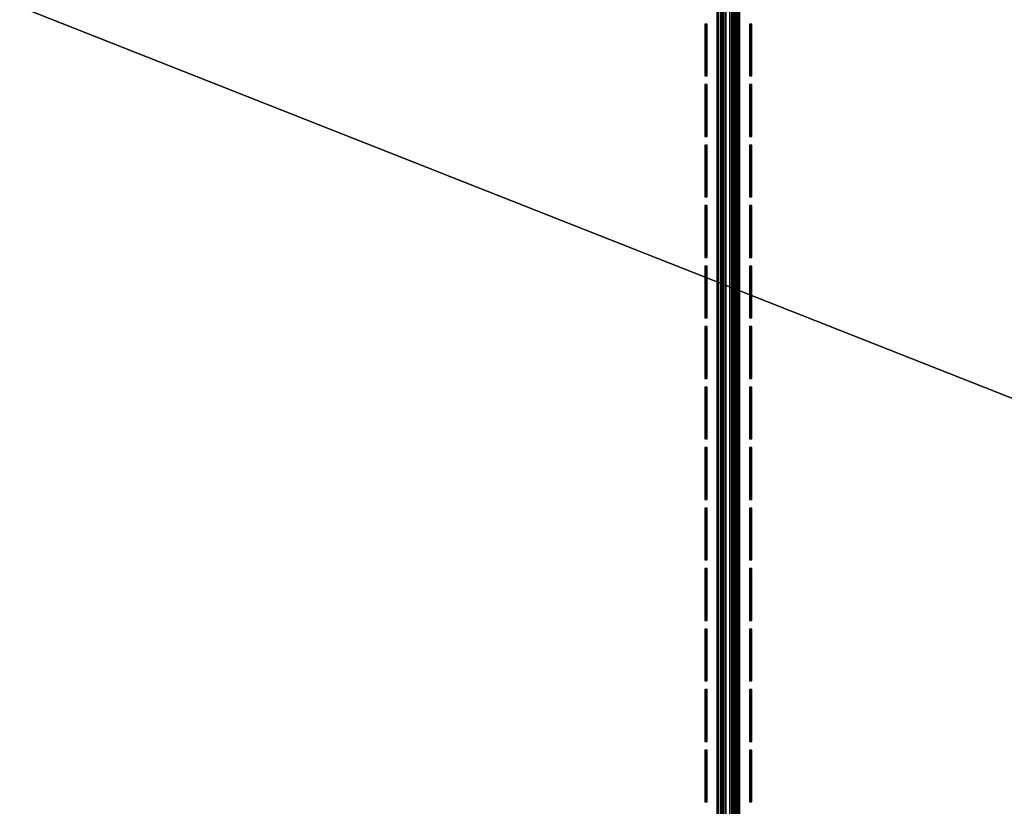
# Model space of a CAD drawing. Header units: inches. Extents: x 0 to 69, y -28.1 to 0.1.
# Tile 107 of 170: x 42.9 to 47.4, y -20.9 to -17.4. Entities that reach past the tile are written whole.
import ezdxf

# ---------------------------------------------------------------- set-up
doc = ezdxf.new("R2010")
doc.units = ezdxf.units.IN
doc.header["$LTSCALE"] = 0.03937
doc.header["$MEASUREMENT"] = 0
for name, color, linetype in [('A-FURN-3-ST', 151, 'Continuous'), ('A-FURN-3-ST-SEAM', 250, 'Continuous'), ('A-FURN-3-STITCH', 15, 'Continuous')]:
    doc.layers.add(name, color=color, linetype=linetype)

msp = doc.modelspace()

# ---------------------------------------------------------------- meshes
at = {"layer": 'A-FURN-3-ST'}
mesh = msp.add_polyface(dxfattribs=at)
corners = [(0.25, -1.1, 18), (68.75, -1.1, 18), (0.25, -0.8154, 17.9626), (68.75, -0.8154, 17.9626), (0.25, -0.5502, 17.8528), (68.75, -0.5502, 17.8528), (0.25, -0.3225, 17.6781), (68.75, -0.3225, 17.6781), (0.25, -0.1477, 17.4505), (68.75, -0.1477, 17.4505), (0.25, -0.0377, 17.1854), (68.75, -0.0377, 17.1854), (0.25, 0, 16.9008), (68.75, 0.0088, 5.5004), (0.25, 0.0088, 5.5004), (0.25, -0.0292, 5.3089), (68.75, -0.0292, 5.3089), (0.25, -0.1375, 5.1466), (68.75, -0.1375, 5.1466), (0.25, -0.2998, 5.0381), (68.75, -0.2998, 5.0381), (0.25, -0.4912, 5), (0.25, -27.51, 5), (0.125, -0.4912, 5.0335), (0.125, -27.51, 5.0335), (0.0335, -0.4912, 5.125), (0.0335, -0.1447, 5.3567), (0.125, -0.0247, 5.5004), (0.125, -0.0601, 5.3217), (0.125, -0.1612, 5.1703), (0.125, -0.3126, 5.069), (0.0335, -0.125, 16.9008), (0.125, -0.0335, 16.9008), (0.125, -0.07, 17.1767), (0.0335, -0.8478, 17.8418), (0.125, -1.1, 17.9665), (0.125, -0.8241, 17.9302), (0.0335, -0.4108, 17.5897), (0.125, -0.3462, 17.6544), (0.125, -0.1767, 17.4337), (0.0335, -0.2559, 17.3879), (0.0335, -0.1584, 17.153), (0.125, -0.567, 17.8238), (0.125, -26.91, 17.9665), (0.25, -26.91, 18)]
mesh.append_faces([[corners[k] for k in face] for face in [(0, 1, 2), (2, 3, 4), (4, 5, 6), (6, 7, 8), (8, 9, 10), (10, 11, 12), (12, 13, 14), (14, 13, 15), (15, 16, 17), (17, 18, 19), (19, 20, 21), (21, 22, 23), (23, 24, 25), (26, 27, 28), (28, 27, 14), (28, 14, 15), (28, 15, 29), (29, 15, 17), (29, 17, 30), (30, 17, 19), (30, 19, 23), (23, 19, 21), (23, 25, 30), (27, 31, 32), (27, 32, 14), (14, 32, 12), (31, 33, 32), (32, 33, 10), (32, 10, 12), (34, 35, 36), (37, 38, 39, 40), (40, 39, 33, 41), (35, 0, 36), (36, 0, 2), (36, 2, 42), (42, 2, 4), (42, 4, 38), (38, 4, 6), (38, 6, 39), (39, 6, 8), (39, 8, 33), (33, 8, 10), (35, 43, 0), (44, 1, 0)]])
mesh = msp.add_polyface(dxfattribs=at)
corners = [(68.875, -0.4912, 5.0335), (68.875, -27.51, 5.0335), (68.75, -0.4912, 5), (68.75, 0.0088, 5.5004), (68.875, -0.0247, 5.5004), (68.75, -0.0292, 5.3089), (68.875, -0.0601, 5.3217), (68.75, -0.1375, 5.1466), (68.875, -0.1612, 5.1703), (68.75, -0.2998, 5.0381), (68.875, -0.3126, 5.069), (68.9665, -0.3477, 5.1536), (68.9665, -0.1162, 5.5003), (68.9665, -0.1447, 5.3567), (68.9665, -0.226, 5.2349), (68.75, 0, 16.9008), (68.875, -0.0335, 16.9008), (68.75, -1.1, 18), (68.875, -1.1, 17.9665), (68.75, -0.8154, 17.9626), (68.875, -0.8241, 17.9302), (68.75, -0.5502, 17.8528), (68.875, -0.567, 17.8238), (68.75, -0.3225, 17.6781), (68.875, -0.3462, 17.6544), (68.75, -0.1477, 17.4505), (68.875, -0.1767, 17.4337), (68.75, -0.0377, 17.1854), (68.875, -0.07, 17.1767), (68.9665, -0.1584, 17.153), (68.9665, -1.1, 17.875), (68.75, -26.91, 18), (68.875, -26.91, 17.9665), (0.25, -0.8154, 17.9626), (0.25, -0.5502, 17.8528), (0.25, -0.3225, 17.6781), (0.25, -0.1477, 17.4505), (0.25, -0.0377, 17.1854), (0.25, 0, 16.9008), (0.25, -0.0292, 5.3089), (0.25, -0.1375, 5.1466), (0.25, -0.2998, 5.0381), (0.25, -0.4912, 5), (68.75, -27.51, 5)]
mesh.append_faces([[corners[k] for k in face] for face in [(0, 1, 2), (3, 4, 5), (5, 4, 6), (5, 6, 7), (7, 6, 8), (7, 8, 9), (9, 8, 10), (9, 10, 2), (2, 10, 0), (0, 10, 11), (12, 6, 4), (8, 6, 13, 14), (3, 15, 4), (4, 15, 16), (4, 16, 12), (17, 18, 19), (19, 18, 20), (19, 20, 21), (21, 20, 22), (21, 22, 23), (23, 22, 24), (23, 24, 25), (25, 24, 26), (25, 26, 27), (27, 26, 28), (27, 28, 15), (15, 28, 16), (16, 28, 29), (18, 30, 20), (17, 31, 18), (18, 32, 30), (33, 17, 19), (34, 19, 21), (35, 21, 23), (36, 23, 25), (37, 25, 27), (38, 27, 15), (15, 3, 38), (39, 3, 5), (40, 5, 7), (41, 7, 9), (42, 9, 2), (2, 43, 42)]])
mesh = msp.add_polyface(dxfattribs=at)
corners = [(0.25, -0.4912, 5), (68.75, -27.51, 5), (0.25, -27.51, 5), (0.125, -0.4912, 5.0335), (0.125, -27.51, 5.0335), (0.25, -28.01, 5.5), (0.125, -27.9765, 5.5), (0.25, -27.9719, 5.3087), (0.125, -27.941, 5.3215), (0.25, -27.8636, 5.1464), (0.125, -27.8399, 5.1701), (0.25, -27.7013, 5.0381), (0.125, -27.6885, 5.069), (0.0335, -27.6535, 5.1535), (0.0335, -27.885, 5.5), (0.25, -28.01, 16.9), (0.125, -27.9765, 16.9), (0.25, -26.91, 18), (0.125, -26.91, 17.9665), (0.25, -27.1947, 17.9625), (0.125, -27.186, 17.9302), (0.25, -27.46, 17.8526), (0.125, -27.4433, 17.8236), (0.25, -27.6878, 17.6778), (0.125, -27.6641, 17.6541), (0.25, -27.8626, 17.45), (0.125, -27.8336, 17.4333), (0.25, -27.9725, 17.1847), (0.125, -27.9402, 17.176), (0.0335, -27.8518, 17.1523), (0.0335, -26.91, 17.875), (0.0335, -27.5994, 17.5894), (0.0335, -27.7544, 17.3875), (0.125, -1.1, 17.9665), (0.25, -1.1, 18), (68.75, -28.01, 16.9), (68.75, -27.9725, 17.1847), (68.75, -27.8626, 17.45), (68.75, -27.6878, 17.6778), (68.75, -27.46, 17.8526), (68.75, -27.1947, 17.9625), (68.75, -27.7013, 5.0381), (68.75, -27.8636, 5.1464), (68.75, -27.9719, 5.3087)]
mesh.append_faces([[corners[k] for k in face] for face in [(0, 1, 2), (3, 2, 4), (5, 6, 7), (7, 6, 8), (7, 8, 9), (9, 8, 10), (9, 10, 11), (11, 10, 12), (11, 12, 2), (2, 12, 4), (4, 12, 13), (14, 8, 6), (5, 15, 6), (6, 15, 16), (6, 16, 14), (17, 18, 19), (19, 18, 20), (19, 20, 21), (21, 20, 22), (21, 22, 23), (23, 22, 24), (23, 24, 25), (25, 24, 26), (25, 26, 27), (27, 26, 28), (27, 28, 15), (15, 28, 16), (16, 28, 29), (18, 30, 20), (24, 31, 32, 26), (26, 32, 29, 28), (33, 30, 18), (34, 18, 17), (15, 35, 27), (27, 36, 25), (25, 37, 23), (23, 38, 21), (21, 39, 19), (19, 40, 17), (5, 35, 15), (2, 1, 11), (11, 41, 9), (9, 42, 7), (7, 43, 5)]])
mesh = msp.add_polyface(dxfattribs=at)
corners = [(68.875, -0.4912, 5.0335), (68.9665, -27.51, 5.125), (68.875, -27.51, 5.0335), (68.75, -0.4912, 5), (68.75, -27.51, 5), (68.9665, -27.8565, 5.3565), (68.875, -27.9765, 5.5), (68.875, -27.941, 5.3215), (68.75, -28.01, 5.5), (68.75, -27.9719, 5.3087), (68.875, -27.8399, 5.1701), (68.75, -27.8636, 5.1464), (68.875, -27.6885, 5.069), (68.75, -27.7013, 5.0381), (68.9665, -27.6535, 5.1535), (68.9665, -27.7752, 5.2348), (68.9665, -27.885, 16.9), (68.875, -27.9765, 16.9), (68.75, -28.01, 16.9), (68.875, -27.9402, 17.176), (68.75, -27.9725, 17.1847), (68.9665, -27.1624, 17.8418), (68.875, -26.91, 17.9665), (68.875, -27.186, 17.9302), (68.75, -26.91, 18), (68.75, -27.1947, 17.9625), (68.875, -27.4433, 17.8236), (68.75, -27.46, 17.8526), (68.875, -27.6641, 17.6541), (68.75, -27.6878, 17.6778), (68.875, -27.8336, 17.4333), (68.75, -27.8626, 17.45), (68.875, -1.1, 17.9665), (0.25, -27.9725, 17.1847), (0.25, -27.8626, 17.45), (0.25, -27.6878, 17.6778), (0.25, -27.46, 17.8526), (0.25, -27.1947, 17.9625), (0.25, -26.91, 18), (0.25, -28.01, 5.5), (0.25, -27.7013, 5.0381), (0.25, -27.8636, 5.1464), (0.25, -27.9719, 5.3087), (68.75, -1.1, 18)]
mesh.append_faces([[corners[k] for k in face] for face in [(0, 1, 2), (3, 2, 4), (5, 6, 7), (7, 6, 8), (7, 8, 9), (7, 9, 10), (10, 9, 11), (10, 11, 12), (12, 11, 13), (12, 13, 2), (2, 13, 4), (2, 1, 12), (12, 14, 15, 10), (6, 16, 17), (6, 17, 8), (8, 17, 18), (16, 19, 17), (17, 19, 20), (17, 20, 18), (21, 22, 23), (22, 24, 23), (23, 24, 25), (23, 25, 26), (26, 25, 27), (26, 27, 28), (28, 27, 29), (28, 29, 30), (30, 29, 31), (30, 31, 19), (19, 31, 20), (32, 24, 22), (33, 18, 20), (34, 20, 31), (35, 31, 29), (36, 29, 27), (37, 27, 25), (38, 25, 24), (8, 18, 39), (40, 4, 13), (41, 13, 11), (42, 11, 9), (39, 9, 8), (24, 43, 38)]])
at = {"layer": 'A-FURN-3-ST-SEAM'}
mesh = msp.add_polyface(dxfattribs=at)
corners = [(46.175, -27.1226, 17.979), (46.1715, -27.3243, 17.9002), (46.1715, -27.1193, 17.962), (46.175, -26.91, 18), (46.1715, -26.91, 17.9826), (46.175, -12.6094, 18), (46.1715, -12.6094, 17.9826), (46.1679, -27.1276, 18.0041), (46.175, -27.331, 17.9163), (46.1679, -26.91, 18.0255), (46.1679, -12.6094, 18.0255), (46.1562, -27.1302, 18.0173), (46.1562, -26.91, 18.039), (46.1562, -12.6094, 18.039), (46.1405, -27.1317, 18.0253), (46.1405, -26.91, 18.0472), (46.1405, -12.6094, 18.0472), (46.1054, -27.1315, 18.024), (46.1054, -26.91, 18.0459), (46.1054, -12.6094, 18.0459), (46.0905, -27.1296, 18.0145), (46.0905, -26.91, 18.0362), (46.0905, -12.6094, 18.0362), (46.0801, -27.1268, 18.0003), (46.0801, -26.91, 18.0217), (46.0801, -12.6094, 18.0217), (46.0753, -27.1235, 17.9835), (46.0753, -26.91, 18.0045), (46.0753, -12.6094, 18.0045), (46.0769, -27.1201, 17.9661), (46.0769, -26.91, 17.9868), (46.0769, -12.6094, 17.9868), (46.0978, -27.1147, 17.9386), (46.0978, -26.91, 17.9588), (46.0978, -12.6094, 17.9588), (46.114, -27.3124, 17.8714), (46.0978, -27.3152, 17.8782), (46.114, -27.1132, 17.9314), (46.114, -26.91, 17.9515), (46.114, -12.6094, 17.9515), (46.1317, -27.312, 17.8705), (46.1317, -27.113, 17.9304), (46.1317, -26.91, 17.9505), (46.1317, -12.6094, 17.9505), (46.1484, -27.3142, 17.8759), (46.1484, -27.1142, 17.9361), (46.1484, -26.91, 17.9563), (46.1484, -12.6094, 17.9563), (46.1622, -27.3185, 17.8863), (46.1622, -27.1163, 17.9472), (46.1622, -26.91, 17.9675), (46.1622, -12.6094, 17.9675)]
mesh.append_faces([[corners[k] for k in face] for face in [(0, 1, 2), (0, 2, 3), (3, 2, 4), (3, 4, 5), (5, 4, 6), (7, 8, 0), (7, 0, 9), (9, 0, 3), (9, 3, 10), (10, 3, 5), (11, 7, 9, 12), (12, 9, 10, 13), (14, 11, 12, 15), (15, 12, 13, 16), (17, 14, 15, 18), (18, 15, 16, 19), (20, 17, 18, 21), (21, 18, 19, 22), (23, 20, 21, 24), (24, 21, 22, 25), (26, 23, 24, 27), (27, 24, 25, 28), (29, 26, 27, 30), (30, 27, 28, 31), (32, 29, 30, 33), (33, 30, 31, 34), (35, 36, 32, 37), (37, 32, 33, 38), (38, 33, 34, 39), (40, 35, 37, 41), (41, 37, 38, 42), (42, 38, 39, 43), (44, 40, 41, 45), (45, 41, 42, 46), (46, 42, 43, 47), (48, 44, 45, 49), (49, 45, 46, 50), (50, 46, 47, 51), (2, 49, 50, 4), (4, 50, 51, 6)]])
at = {"layer": 'A-FURN-3-STITCH'}
mesh = msp.add_polymesh((7, 4), dxfattribs=at)
for k, corner in enumerate([(46.0204, -17.6416, 18.0001), (46.023, -17.6416, 18), (46.0282, -17.6416, 18), (46.0308, -17.6416, 18.0001), (46.0204, -17.6032, 18.0077), (46.023, -17.6032, 18.0122), (46.0282, -17.6032, 18.0122), (46.0308, -17.6032, 18.0077), (46.0204, -17.5644, 18.0123), (46.023, -17.5644, 18.0168), (46.0282, -17.5644, 18.0168), (46.0308, -17.5644, 18.0123), (46.0204, -17.5253, 18.0138), (46.023, -17.5253, 18.0183), (46.0282, -17.5253, 18.0183), (46.0308, -17.5253, 18.0138), (46.0204, -17.4862, 18.0123), (46.023, -17.4862, 18.0168), (46.0282, -17.4862, 18.0168), (46.0308, -17.4862, 18.0123), (46.0204, -17.4474, 18.0077), (46.023, -17.4474, 18.0122), (46.0282, -17.4474, 18.0122), (46.0308, -17.4474, 18.0077), (46.0204, -17.409, 18.0001), (46.023, -17.409, 18.0001), (46.0282, -17.409, 18.0001), (46.0308, -17.409, 18.0001)]):
    mesh.set_mesh_vertex(divmod(k, 4), corner)
mesh = msp.add_polymesh((7, 4), dxfattribs=at)
for k, corner in enumerate([(46.2201, -17.6416, 18.0001), (46.2227, -17.6416, 18), (46.2279, -17.6416, 18), (46.2305, -17.6416, 18.0001), (46.2201, -17.6032, 18.0077), (46.2227, -17.6032, 18.0122), (46.2279, -17.6032, 18.0122), (46.2305, -17.6032, 18.0077), (46.2201, -17.5644, 18.0123), (46.2227, -17.5644, 18.0168), (46.2279, -17.5644, 18.0168), (46.2305, -17.5644, 18.0123), (46.2201, -17.5253, 18.0138), (46.2227, -17.5253, 18.0183), (46.2279, -17.5253, 18.0183), (46.2305, -17.5253, 18.0138), (46.2201, -17.4862, 18.0123), (46.2227, -17.4862, 18.0168), (46.2279, -17.4862, 18.0168), (46.2305, -17.4862, 18.0123), (46.2201, -17.4474, 18.0077), (46.2227, -17.4474, 18.0122), (46.2279, -17.4474, 18.0122), (46.2305, -17.4474, 18.0077), (46.2201, -17.409, 18.0001), (46.2227, -17.409, 18.0001), (46.2279, -17.409, 18.0001), (46.2305, -17.409, 18.0001)]):
    mesh.set_mesh_vertex(divmod(k, 4), corner)
mesh = msp.add_polymesh((7, 4), dxfattribs=at)
for k, corner in enumerate([(46.0204, -17.9131, 18.0001), (46.023, -17.9131, 18), (46.0282, -17.9131, 18), (46.0308, -17.9131, 18.0001), (46.0204, -17.8747, 18.0077), (46.023, -17.8747, 18.0122), (46.0282, -17.8747, 18.0122), (46.0308, -17.8747, 18.0077), (46.0204, -17.8359, 18.0123), (46.023, -17.8359, 18.0168), (46.0282, -17.8359, 18.0168), (46.0308, -17.8359, 18.0123), (46.0204, -17.7968, 18.0138), (46.023, -17.7968, 18.0183), (46.0282, -17.7968, 18.0183), (46.0308, -17.7968, 18.0138), (46.0204, -17.7578, 18.0123), (46.023, -17.7578, 18.0168), (46.0282, -17.7578, 18.0168), (46.0308, -17.7578, 18.0123), (46.0204, -17.7189, 18.0077), (46.023, -17.7189, 18.0122), (46.0282, -17.7189, 18.0122), (46.0308, -17.7189, 18.0077), (46.0204, -17.6806, 18.0001), (46.023, -17.6806, 18.0001), (46.0282, -17.6806, 18.0001), (46.0308, -17.6806, 18.0001)]):
    mesh.set_mesh_vertex(divmod(k, 4), corner)
mesh = msp.add_polymesh((7, 4), dxfattribs=at)
for k, corner in enumerate([(46.2201, -17.9131, 18.0001), (46.2227, -17.9131, 18), (46.2279, -17.9131, 18), (46.2305, -17.9131, 18.0001), (46.2201, -17.8747, 18.0077), (46.2227, -17.8747, 18.0122), (46.2279, -17.8747, 18.0122), (46.2305, -17.8747, 18.0077), (46.2201, -17.8359, 18.0123), (46.2227, -17.8359, 18.0168), (46.2279, -17.8359, 18.0168), (46.2305, -17.8359, 18.0123), (46.2201, -17.7968, 18.0138), (46.2227, -17.7968, 18.0183), (46.2279, -17.7968, 18.0183), (46.2305, -17.7968, 18.0138), (46.2201, -17.7578, 18.0123), (46.2227, -17.7578, 18.0168), (46.2279, -17.7578, 18.0168), (46.2305, -17.7578, 18.0123), (46.2201, -17.7189, 18.0077), (46.2227, -17.7189, 18.0122), (46.2279, -17.7189, 18.0122), (46.2305, -17.7189, 18.0077), (46.2201, -17.6806, 18.0001), (46.2227, -17.6806, 18.0001), (46.2279, -17.6806, 18.0001), (46.2305, -17.6806, 18.0001)]):
    mesh.set_mesh_vertex(divmod(k, 4), corner)
mesh = msp.add_polymesh((7, 4), dxfattribs=at)
for k, corner in enumerate([(46.0204, -18.1846, 18.0001), (46.023, -18.1846, 18), (46.0282, -18.1846, 18), (46.0308, -18.1846, 18.0001), (46.0204, -18.1463, 18.0077), (46.023, -18.1463, 18.0122), (46.0282, -18.1463, 18.0122), (46.0308, -18.1463, 18.0077), (46.0204, -18.1074, 18.0123), (46.023, -18.1074, 18.0168), (46.0282, -18.1074, 18.0168), (46.0308, -18.1074, 18.0123), (46.0204, -18.0684, 18.0138), (46.023, -18.0684, 18.0183), (46.0282, -18.0684, 18.0183), (46.0308, -18.0684, 18.0138), (46.0204, -18.0293, 18.0123), (46.023, -18.0293, 18.0168), (46.0282, -18.0293, 18.0168), (46.0308, -18.0293, 18.0123), (46.0204, -17.9905, 18.0077), (46.023, -17.9905, 18.0122), (46.0282, -17.9905, 18.0122), (46.0308, -17.9905, 18.0077), (46.0204, -17.9521, 18.0001), (46.023, -17.9521, 18.0001), (46.0282, -17.9521, 18.0001), (46.0308, -17.9521, 18.0001)]):
    mesh.set_mesh_vertex(divmod(k, 4), corner)
mesh = msp.add_polymesh((7, 4), dxfattribs=at)
for k, corner in enumerate([(46.2201, -18.1846, 18.0001), (46.2227, -18.1846, 18), (46.2279, -18.1846, 18), (46.2305, -18.1846, 18.0001), (46.2201, -18.1463, 18.0077), (46.2227, -18.1463, 18.0122), (46.2279, -18.1463, 18.0122), (46.2305, -18.1463, 18.0077), (46.2201, -18.1074, 18.0123), (46.2227, -18.1074, 18.0168), (46.2279, -18.1074, 18.0168), (46.2305, -18.1074, 18.0123), (46.2201, -18.0684, 18.0138), (46.2227, -18.0684, 18.0183), (46.2279, -18.0684, 18.0183), (46.2305, -18.0684, 18.0138), (46.2201, -18.0293, 18.0123), (46.2227, -18.0293, 18.0168), (46.2279, -18.0293, 18.0168), (46.2305, -18.0293, 18.0123), (46.2201, -17.9905, 18.0077), (46.2227, -17.9905, 18.0122), (46.2279, -17.9905, 18.0122), (46.2305, -17.9905, 18.0077), (46.2201, -17.9521, 18.0001), (46.2227, -17.9521, 18.0001), (46.2279, -17.9521, 18.0001), (46.2305, -17.9521, 18.0001)]):
    mesh.set_mesh_vertex(divmod(k, 4), corner)
mesh = msp.add_polymesh((7, 4), dxfattribs=at)
for k, corner in enumerate([(46.0204, -18.4561, 18.0001), (46.023, -18.4561, 18), (46.0282, -18.4561, 18), (46.0308, -18.4561, 18.0001), (46.0204, -18.4178, 18.0077), (46.023, -18.4178, 18.0122), (46.0282, -18.4178, 18.0122), (46.0308, -18.4178, 18.0077), (46.0204, -18.379, 18.0123), (46.023, -18.379, 18.0168), (46.0282, -18.379, 18.0168), (46.0308, -18.379, 18.0123), (46.0204, -18.3399, 18.0138), (46.023, -18.3399, 18.0183), (46.0282, -18.3399, 18.0183), (46.0308, -18.3399, 18.0138), (46.0204, -18.3008, 18.0123), (46.023, -18.3008, 18.0168), (46.0282, -18.3008, 18.0168), (46.0308, -18.3008, 18.0123), (46.0204, -18.262, 18.0077), (46.023, -18.262, 18.0122), (46.0282, -18.262, 18.0122), (46.0308, -18.262, 18.0077), (46.0204, -18.2236, 18.0001), (46.023, -18.2236, 18.0001), (46.0282, -18.2236, 18.0001), (46.0308, -18.2236, 18.0001)]):
    mesh.set_mesh_vertex(divmod(k, 4), corner)
mesh = msp.add_polymesh((7, 4), dxfattribs=at)
for k, corner in enumerate([(46.2201, -18.4561, 18.0001), (46.2227, -18.4561, 18), (46.2279, -18.4561, 18), (46.2305, -18.4561, 18.0001), (46.2201, -18.4178, 18.0077), (46.2227, -18.4178, 18.0122), (46.2279, -18.4178, 18.0122), (46.2305, -18.4178, 18.0077), (46.2201, -18.379, 18.0123), (46.2227, -18.379, 18.0168), (46.2279, -18.379, 18.0168), (46.2305, -18.379, 18.0123), (46.2201, -18.3399, 18.0138), (46.2227, -18.3399, 18.0183), (46.2279, -18.3399, 18.0183), (46.2305, -18.3399, 18.0138), (46.2201, -18.3008, 18.0123), (46.2227, -18.3008, 18.0168), (46.2279, -18.3008, 18.0168), (46.2305, -18.3008, 18.0123), (46.2201, -18.262, 18.0077), (46.2227, -18.262, 18.0122), (46.2279, -18.262, 18.0122), (46.2305, -18.262, 18.0077), (46.2201, -18.2236, 18.0001), (46.2227, -18.2236, 18.0001), (46.2279, -18.2236, 18.0001), (46.2305, -18.2236, 18.0001)]):
    mesh.set_mesh_vertex(divmod(k, 4), corner)
mesh = msp.add_polymesh((7, 4), dxfattribs=at)
for k, corner in enumerate([(46.0204, -18.7277, 18.0001), (46.023, -18.7277, 18), (46.0282, -18.7277, 18), (46.0308, -18.7277, 18.0001), (46.0204, -18.6893, 18.0077), (46.023, -18.6893, 18.0122), (46.0282, -18.6893, 18.0122), (46.0308, -18.6893, 18.0077), (46.0204, -18.6505, 18.0123), (46.023, -18.6505, 18.0168), (46.0282, -18.6505, 18.0168), (46.0308, -18.6505, 18.0123), (46.0204, -18.6114, 18.0138), (46.023, -18.6114, 18.0183), (46.0282, -18.6114, 18.0183), (46.0308, -18.6114, 18.0138), (46.0204, -18.5724, 18.0123), (46.023, -18.5724, 18.0168), (46.0282, -18.5724, 18.0168), (46.0308, -18.5724, 18.0123), (46.0204, -18.5335, 18.0077), (46.023, -18.5335, 18.0122), (46.0282, -18.5335, 18.0122), (46.0308, -18.5335, 18.0077), (46.0204, -18.4952, 18.0001), (46.023, -18.4952, 18.0001), (46.0282, -18.4952, 18.0001), (46.0308, -18.4952, 18.0001)]):
    mesh.set_mesh_vertex(divmod(k, 4), corner)
mesh = msp.add_polymesh((7, 4), dxfattribs=at)
for k, corner in enumerate([(46.2201, -18.7277, 18.0001), (46.2227, -18.7277, 18), (46.2279, -18.7277, 18), (46.2305, -18.7277, 18.0001), (46.2201, -18.6893, 18.0077), (46.2227, -18.6893, 18.0122), (46.2279, -18.6893, 18.0122), (46.2305, -18.6893, 18.0077), (46.2201, -18.6505, 18.0123), (46.2227, -18.6505, 18.0168), (46.2279, -18.6505, 18.0168), (46.2305, -18.6505, 18.0123), (46.2201, -18.6114, 18.0138), (46.2227, -18.6114, 18.0183), (46.2279, -18.6114, 18.0183), (46.2305, -18.6114, 18.0138), (46.2201, -18.5724, 18.0123), (46.2227, -18.5724, 18.0168), (46.2279, -18.5724, 18.0168), (46.2305, -18.5724, 18.0123), (46.2201, -18.5335, 18.0077), (46.2227, -18.5335, 18.0122), (46.2279, -18.5335, 18.0122), (46.2305, -18.5335, 18.0077), (46.2201, -18.4952, 18.0001), (46.2227, -18.4952, 18.0001), (46.2279, -18.4952, 18.0001), (46.2305, -18.4952, 18.0001)]):
    mesh.set_mesh_vertex(divmod(k, 4), corner)
mesh = msp.add_polymesh((7, 4), dxfattribs=at)
for k, corner in enumerate([(46.0204, -18.9992, 18.0001), (46.023, -18.9992, 18), (46.0282, -18.9992, 18), (46.0308, -18.9992, 18.0001), (46.0204, -18.9609, 18.0077), (46.023, -18.9609, 18.0122), (46.0282, -18.9609, 18.0122), (46.0308, -18.9609, 18.0077), (46.0204, -18.922, 18.0123), (46.023, -18.922, 18.0168), (46.0282, -18.922, 18.0168), (46.0308, -18.922, 18.0123), (46.0204, -18.883, 18.0138), (46.023, -18.883, 18.0183), (46.0282, -18.883, 18.0183), (46.0308, -18.883, 18.0138), (46.0204, -18.8439, 18.0123), (46.023, -18.8439, 18.0168), (46.0282, -18.8439, 18.0168), (46.0308, -18.8439, 18.0123), (46.0204, -18.805, 18.0077), (46.023, -18.805, 18.0122), (46.0282, -18.805, 18.0122), (46.0308, -18.805, 18.0077), (46.0204, -18.7667, 18.0001), (46.023, -18.7667, 18.0001), (46.0282, -18.7667, 18.0001), (46.0308, -18.7667, 18.0001)]):
    mesh.set_mesh_vertex(divmod(k, 4), corner)
mesh = msp.add_polymesh((7, 4), dxfattribs=at)
for k, corner in enumerate([(46.2201, -18.9992, 18.0001), (46.2227, -18.9992, 18), (46.2279, -18.9992, 18), (46.2305, -18.9992, 18.0001), (46.2201, -18.9609, 18.0077), (46.2227, -18.9609, 18.0122), (46.2279, -18.9609, 18.0122), (46.2305, -18.9609, 18.0077), (46.2201, -18.922, 18.0123), (46.2227, -18.922, 18.0168), (46.2279, -18.922, 18.0168), (46.2305, -18.922, 18.0123), (46.2201, -18.883, 18.0138), (46.2227, -18.883, 18.0183), (46.2279, -18.883, 18.0183), (46.2305, -18.883, 18.0138), (46.2201, -18.8439, 18.0123), (46.2227, -18.8439, 18.0168), (46.2279, -18.8439, 18.0168), (46.2305, -18.8439, 18.0123), (46.2201, -18.805, 18.0077), (46.2227, -18.805, 18.0122), (46.2279, -18.805, 18.0122), (46.2305, -18.805, 18.0077), (46.2201, -18.7667, 18.0001), (46.2227, -18.7667, 18.0001), (46.2279, -18.7667, 18.0001), (46.2305, -18.7667, 18.0001)]):
    mesh.set_mesh_vertex(divmod(k, 4), corner)
mesh = msp.add_polymesh((7, 4), dxfattribs=at)
for k, corner in enumerate([(46.0204, -19.2707, 18.0001), (46.023, -19.2707, 18), (46.0282, -19.2707, 18), (46.0308, -19.2707, 18.0001), (46.0204, -19.2324, 18.0077), (46.023, -19.2324, 18.0122), (46.0282, -19.2324, 18.0122), (46.0308, -19.2324, 18.0077), (46.0204, -19.1936, 18.0123), (46.023, -19.1936, 18.0168), (46.0282, -19.1936, 18.0168), (46.0308, -19.1936, 18.0123), (46.0204, -19.1545, 18.0138), (46.023, -19.1545, 18.0183), (46.0282, -19.1545, 18.0183), (46.0308, -19.1545, 18.0138), (46.0204, -19.1154, 18.0123), (46.023, -19.1154, 18.0168), (46.0282, -19.1154, 18.0168), (46.0308, -19.1154, 18.0123), (46.0204, -19.0766, 18.0077), (46.023, -19.0766, 18.0122), (46.0282, -19.0766, 18.0122), (46.0308, -19.0766, 18.0077), (46.0204, -19.0382, 18.0001), (46.023, -19.0382, 18.0001), (46.0282, -19.0382, 18.0001), (46.0308, -19.0382, 18.0001)]):
    mesh.set_mesh_vertex(divmod(k, 4), corner)
mesh = msp.add_polymesh((7, 4), dxfattribs=at)
for k, corner in enumerate([(46.2201, -19.2707, 18.0001), (46.2227, -19.2707, 18), (46.2279, -19.2707, 18), (46.2305, -19.2707, 18.0001), (46.2201, -19.2324, 18.0077), (46.2227, -19.2324, 18.0122), (46.2279, -19.2324, 18.0122), (46.2305, -19.2324, 18.0077), (46.2201, -19.1936, 18.0123), (46.2227, -19.1936, 18.0168), (46.2279, -19.1936, 18.0168), (46.2305, -19.1936, 18.0123), (46.2201, -19.1545, 18.0138), (46.2227, -19.1545, 18.0183), (46.2279, -19.1545, 18.0183), (46.2305, -19.1545, 18.0138), (46.2201, -19.1154, 18.0123), (46.2227, -19.1154, 18.0168), (46.2279, -19.1154, 18.0168), (46.2305, -19.1154, 18.0123), (46.2201, -19.0766, 18.0077), (46.2227, -19.0766, 18.0122), (46.2279, -19.0766, 18.0122), (46.2305, -19.0766, 18.0077), (46.2201, -19.0382, 18.0001), (46.2227, -19.0382, 18.0001), (46.2279, -19.0382, 18.0001), (46.2305, -19.0382, 18.0001)]):
    mesh.set_mesh_vertex(divmod(k, 4), corner)
mesh = msp.add_polymesh((7, 4), dxfattribs=at)
for k, corner in enumerate([(46.0204, -19.5423, 18.0001), (46.023, -19.5423, 18), (46.0282, -19.5423, 18), (46.0308, -19.5423, 18.0001), (46.0204, -19.5039, 18.0077), (46.023, -19.5039, 18.0122), (46.0282, -19.5039, 18.0122), (46.0308, -19.5039, 18.0077), (46.0204, -19.4651, 18.0123), (46.023, -19.4651, 18.0168), (46.0282, -19.4651, 18.0168), (46.0308, -19.4651, 18.0123), (46.0204, -19.426, 18.0138), (46.023, -19.426, 18.0183), (46.0282, -19.426, 18.0183), (46.0308, -19.426, 18.0138), (46.0204, -19.3869, 18.0123), (46.023, -19.3869, 18.0168), (46.0282, -19.3869, 18.0168), (46.0308, -19.3869, 18.0123), (46.0204, -19.3481, 18.0077), (46.023, -19.3481, 18.0122), (46.0282, -19.3481, 18.0122), (46.0308, -19.3481, 18.0077), (46.0204, -19.3098, 18.0001), (46.023, -19.3098, 18.0001), (46.0282, -19.3098, 18.0001), (46.0308, -19.3098, 18.0001)]):
    mesh.set_mesh_vertex(divmod(k, 4), corner)
mesh = msp.add_polymesh((7, 4), dxfattribs=at)
for k, corner in enumerate([(46.2201, -19.5423, 18.0001), (46.2227, -19.5423, 18), (46.2279, -19.5423, 18), (46.2305, -19.5423, 18.0001), (46.2201, -19.5039, 18.0077), (46.2227, -19.5039, 18.0122), (46.2279, -19.5039, 18.0122), (46.2305, -19.5039, 18.0077), (46.2201, -19.4651, 18.0123), (46.2227, -19.4651, 18.0168), (46.2279, -19.4651, 18.0168), (46.2305, -19.4651, 18.0123), (46.2201, -19.426, 18.0138), (46.2227, -19.426, 18.0183), (46.2279, -19.426, 18.0183), (46.2305, -19.426, 18.0138), (46.2201, -19.3869, 18.0123), (46.2227, -19.3869, 18.0168), (46.2279, -19.3869, 18.0168), (46.2305, -19.3869, 18.0123), (46.2201, -19.3481, 18.0077), (46.2227, -19.3481, 18.0122), (46.2279, -19.3481, 18.0122), (46.2305, -19.3481, 18.0077), (46.2201, -19.3098, 18.0001), (46.2227, -19.3098, 18.0001), (46.2279, -19.3098, 18.0001), (46.2305, -19.3098, 18.0001)]):
    mesh.set_mesh_vertex(divmod(k, 4), corner)
mesh = msp.add_polymesh((7, 4), dxfattribs=at)
for k, corner in enumerate([(46.0204, -19.8138, 18.0001), (46.023, -19.8138, 18), (46.0282, -19.8138, 18), (46.0308, -19.8138, 18.0001), (46.0204, -19.7754, 18.0077), (46.023, -19.7754, 18.0122), (46.0282, -19.7754, 18.0122), (46.0308, -19.7754, 18.0077), (46.0204, -19.7366, 18.0123), (46.023, -19.7366, 18.0168), (46.0282, -19.7366, 18.0168), (46.0308, -19.7366, 18.0123), (46.0204, -19.6975, 18.0138), (46.023, -19.6975, 18.0183), (46.0282, -19.6975, 18.0183), (46.0308, -19.6975, 18.0138), (46.0204, -19.6585, 18.0123), (46.023, -19.6585, 18.0168), (46.0282, -19.6585, 18.0168), (46.0308, -19.6585, 18.0123), (46.0204, -19.6196, 18.0077), (46.023, -19.6196, 18.0122), (46.0282, -19.6196, 18.0122), (46.0308, -19.6196, 18.0077), (46.0204, -19.5813, 18.0001), (46.023, -19.5813, 18.0001), (46.0282, -19.5813, 18.0001), (46.0308, -19.5813, 18.0001)]):
    mesh.set_mesh_vertex(divmod(k, 4), corner)
mesh = msp.add_polymesh((7, 4), dxfattribs=at)
for k, corner in enumerate([(46.2201, -19.8138, 18.0001), (46.2227, -19.8138, 18), (46.2279, -19.8138, 18), (46.2305, -19.8138, 18.0001), (46.2201, -19.7754, 18.0077), (46.2227, -19.7754, 18.0122), (46.2279, -19.7754, 18.0122), (46.2305, -19.7754, 18.0077), (46.2201, -19.7366, 18.0123), (46.2227, -19.7366, 18.0168), (46.2279, -19.7366, 18.0168), (46.2305, -19.7366, 18.0123), (46.2201, -19.6975, 18.0138), (46.2227, -19.6975, 18.0183), (46.2279, -19.6975, 18.0183), (46.2305, -19.6975, 18.0138), (46.2201, -19.6585, 18.0123), (46.2227, -19.6585, 18.0168), (46.2279, -19.6585, 18.0168), (46.2305, -19.6585, 18.0123), (46.2201, -19.6196, 18.0077), (46.2227, -19.6196, 18.0122), (46.2279, -19.6196, 18.0122), (46.2305, -19.6196, 18.0077), (46.2201, -19.5813, 18.0001), (46.2227, -19.5813, 18.0001), (46.2279, -19.5813, 18.0001), (46.2305, -19.5813, 18.0001)]):
    mesh.set_mesh_vertex(divmod(k, 4), corner)
mesh = msp.add_polymesh((7, 4), dxfattribs=at)
for k, corner in enumerate([(46.0204, -20.0853, 18.0001), (46.023, -20.0853, 18), (46.0282, -20.0853, 18), (46.0308, -20.0853, 18.0001), (46.0204, -20.047, 18.0077), (46.023, -20.047, 18.0122), (46.0282, -20.047, 18.0122), (46.0308, -20.047, 18.0077), (46.0204, -20.0081, 18.0123), (46.023, -20.0081, 18.0168), (46.0282, -20.0081, 18.0168), (46.0308, -20.0081, 18.0123), (46.0204, -19.9691, 18.0138), (46.023, -19.9691, 18.0183), (46.0282, -19.9691, 18.0183), (46.0308, -19.9691, 18.0138), (46.0204, -19.93, 18.0123), (46.023, -19.93, 18.0168), (46.0282, -19.93, 18.0168), (46.0308, -19.93, 18.0123), (46.0204, -19.8912, 18.0077), (46.023, -19.8912, 18.0122), (46.0282, -19.8912, 18.0122), (46.0308, -19.8912, 18.0077), (46.0204, -19.8528, 18.0001), (46.023, -19.8528, 18.0001), (46.0282, -19.8528, 18.0001), (46.0308, -19.8528, 18.0001)]):
    mesh.set_mesh_vertex(divmod(k, 4), corner)
mesh = msp.add_polymesh((7, 4), dxfattribs=at)
for k, corner in enumerate([(46.2201, -20.0853, 18.0001), (46.2227, -20.0853, 18), (46.2279, -20.0853, 18), (46.2305, -20.0853, 18.0001), (46.2201, -20.047, 18.0077), (46.2227, -20.047, 18.0122), (46.2279, -20.047, 18.0122), (46.2305, -20.047, 18.0077), (46.2201, -20.0081, 18.0123), (46.2227, -20.0081, 18.0168), (46.2279, -20.0081, 18.0168), (46.2305, -20.0081, 18.0123), (46.2201, -19.9691, 18.0138), (46.2227, -19.9691, 18.0183), (46.2279, -19.9691, 18.0183), (46.2305, -19.9691, 18.0138), (46.2201, -19.93, 18.0123), (46.2227, -19.93, 18.0168), (46.2279, -19.93, 18.0168), (46.2305, -19.93, 18.0123), (46.2201, -19.8912, 18.0077), (46.2227, -19.8912, 18.0122), (46.2279, -19.8912, 18.0122), (46.2305, -19.8912, 18.0077), (46.2201, -19.8528, 18.0001), (46.2227, -19.8528, 18.0001), (46.2279, -19.8528, 18.0001), (46.2305, -19.8528, 18.0001)]):
    mesh.set_mesh_vertex(divmod(k, 4), corner)
mesh = msp.add_polymesh((7, 4), dxfattribs=at)
for k, corner in enumerate([(46.0204, -20.3569, 18.0001), (46.023, -20.3569, 18), (46.0282, -20.3569, 18), (46.0308, -20.3569, 18.0001), (46.0204, -20.3185, 18.0077), (46.023, -20.3185, 18.0122), (46.0282, -20.3185, 18.0122), (46.0308, -20.3185, 18.0077), (46.0204, -20.2797, 18.0123), (46.023, -20.2797, 18.0168), (46.0282, -20.2797, 18.0168), (46.0308, -20.2797, 18.0123), (46.0204, -20.2406, 18.0138), (46.023, -20.2406, 18.0183), (46.0282, -20.2406, 18.0183), (46.0308, -20.2406, 18.0138), (46.0204, -20.2015, 18.0123), (46.023, -20.2015, 18.0168), (46.0282, -20.2015, 18.0168), (46.0308, -20.2015, 18.0123), (46.0204, -20.1627, 18.0077), (46.023, -20.1627, 18.0122), (46.0282, -20.1627, 18.0122), (46.0308, -20.1627, 18.0077), (46.0204, -20.1243, 18.0001), (46.023, -20.1243, 18.0001), (46.0282, -20.1243, 18.0001), (46.0308, -20.1243, 18.0001)]):
    mesh.set_mesh_vertex(divmod(k, 4), corner)
mesh = msp.add_polymesh((7, 4), dxfattribs=at)
for k, corner in enumerate([(46.2201, -20.3569, 18.0001), (46.2227, -20.3569, 18), (46.2279, -20.3569, 18), (46.2305, -20.3569, 18.0001), (46.2201, -20.3185, 18.0077), (46.2227, -20.3185, 18.0122), (46.2279, -20.3185, 18.0122), (46.2305, -20.3185, 18.0077), (46.2201, -20.2797, 18.0123), (46.2227, -20.2797, 18.0168), (46.2279, -20.2797, 18.0168), (46.2305, -20.2797, 18.0123), (46.2201, -20.2406, 18.0138), (46.2227, -20.2406, 18.0183), (46.2279, -20.2406, 18.0183), (46.2305, -20.2406, 18.0138), (46.2201, -20.2015, 18.0123), (46.2227, -20.2015, 18.0168), (46.2279, -20.2015, 18.0168), (46.2305, -20.2015, 18.0123), (46.2201, -20.1627, 18.0077), (46.2227, -20.1627, 18.0122), (46.2279, -20.1627, 18.0122), (46.2305, -20.1627, 18.0077), (46.2201, -20.1243, 18.0001), (46.2227, -20.1243, 18.0001), (46.2279, -20.1243, 18.0001), (46.2305, -20.1243, 18.0001)]):
    mesh.set_mesh_vertex(divmod(k, 4), corner)
mesh = msp.add_polymesh((7, 4), dxfattribs=at)
for k, corner in enumerate([(46.0204, -20.6284, 18.0001), (46.023, -20.6284, 18), (46.0282, -20.6284, 18), (46.0308, -20.6284, 18.0001), (46.0204, -20.59, 18.0077), (46.023, -20.59, 18.0122), (46.0282, -20.59, 18.0122), (46.0308, -20.59, 18.0077), (46.0204, -20.5512, 18.0123), (46.023, -20.5512, 18.0168), (46.0282, -20.5512, 18.0168), (46.0308, -20.5512, 18.0123), (46.0204, -20.5121, 18.0138), (46.023, -20.5121, 18.0183), (46.0282, -20.5121, 18.0183), (46.0308, -20.5121, 18.0138), (46.0204, -20.4731, 18.0123), (46.023, -20.4731, 18.0168), (46.0282, -20.4731, 18.0168), (46.0308, -20.4731, 18.0123), (46.0204, -20.4342, 18.0077), (46.023, -20.4342, 18.0122), (46.0282, -20.4342, 18.0122), (46.0308, -20.4342, 18.0077), (46.0204, -20.3959, 18.0001), (46.023, -20.3959, 18.0001), (46.0282, -20.3959, 18.0001), (46.0308, -20.3959, 18.0001)]):
    mesh.set_mesh_vertex(divmod(k, 4), corner)
mesh = msp.add_polymesh((7, 4), dxfattribs=at)
for k, corner in enumerate([(46.2201, -20.6284, 18.0001), (46.2227, -20.6284, 18), (46.2279, -20.6284, 18), (46.2305, -20.6284, 18.0001), (46.2201, -20.59, 18.0077), (46.2227, -20.59, 18.0122), (46.2279, -20.59, 18.0122), (46.2305, -20.59, 18.0077), (46.2201, -20.5512, 18.0123), (46.2227, -20.5512, 18.0168), (46.2279, -20.5512, 18.0168), (46.2305, -20.5512, 18.0123), (46.2201, -20.5121, 18.0138), (46.2227, -20.5121, 18.0183), (46.2279, -20.5121, 18.0183), (46.2305, -20.5121, 18.0138), (46.2201, -20.4731, 18.0123), (46.2227, -20.4731, 18.0168), (46.2279, -20.4731, 18.0168), (46.2305, -20.4731, 18.0123), (46.2201, -20.4342, 18.0077), (46.2227, -20.4342, 18.0122), (46.2279, -20.4342, 18.0122), (46.2305, -20.4342, 18.0077), (46.2201, -20.3959, 18.0001), (46.2227, -20.3959, 18.0001), (46.2279, -20.3959, 18.0001), (46.2305, -20.3959, 18.0001)]):
    mesh.set_mesh_vertex(divmod(k, 4), corner)
mesh = msp.add_polymesh((7, 4), dxfattribs=at)
for k, corner in enumerate([(46.0204, -20.8999, 18.0001), (46.023, -20.8999, 18), (46.0282, -20.8999, 18), (46.0308, -20.8999, 18.0001), (46.0204, -20.8616, 18.0077), (46.023, -20.8616, 18.0122), (46.0282, -20.8616, 18.0122), (46.0308, -20.8616, 18.0077), (46.0204, -20.8227, 18.0123), (46.023, -20.8227, 18.0168), (46.0282, -20.8227, 18.0168), (46.0308, -20.8227, 18.0123), (46.0204, -20.7837, 18.0138), (46.023, -20.7837, 18.0183), (46.0282, -20.7837, 18.0183), (46.0308, -20.7837, 18.0138), (46.0204, -20.7446, 18.0123), (46.023, -20.7446, 18.0168), (46.0282, -20.7446, 18.0168), (46.0308, -20.7446, 18.0123), (46.0204, -20.7058, 18.0077), (46.023, -20.7058, 18.0122), (46.0282, -20.7058, 18.0122), (46.0308, -20.7058, 18.0077), (46.0204, -20.6674, 18.0001), (46.023, -20.6674, 18.0001), (46.0282, -20.6674, 18.0001), (46.0308, -20.6674, 18.0001)]):
    mesh.set_mesh_vertex(divmod(k, 4), corner)
mesh = msp.add_polymesh((7, 4), dxfattribs=at)
for k, corner in enumerate([(46.2201, -20.8999, 18.0001), (46.2227, -20.8999, 18), (46.2279, -20.8999, 18), (46.2305, -20.8999, 18.0001), (46.2201, -20.8616, 18.0077), (46.2227, -20.8616, 18.0122), (46.2279, -20.8616, 18.0122), (46.2305, -20.8616, 18.0077), (46.2201, -20.8227, 18.0123), (46.2227, -20.8227, 18.0168), (46.2279, -20.8227, 18.0168), (46.2305, -20.8227, 18.0123), (46.2201, -20.7837, 18.0138), (46.2227, -20.7837, 18.0183), (46.2279, -20.7837, 18.0183), (46.2305, -20.7837, 18.0138), (46.2201, -20.7446, 18.0123), (46.2227, -20.7446, 18.0168), (46.2279, -20.7446, 18.0168), (46.2305, -20.7446, 18.0123), (46.2201, -20.7058, 18.0077), (46.2227, -20.7058, 18.0122), (46.2279, -20.7058, 18.0122), (46.2305, -20.7058, 18.0077), (46.2201, -20.6674, 18.0001), (46.2227, -20.6674, 18.0001), (46.2279, -20.6674, 18.0001), (46.2305, -20.6674, 18.0001)]):
    mesh.set_mesh_vertex(divmod(k, 4), corner)

doc.saveas('drawing.dxf')
